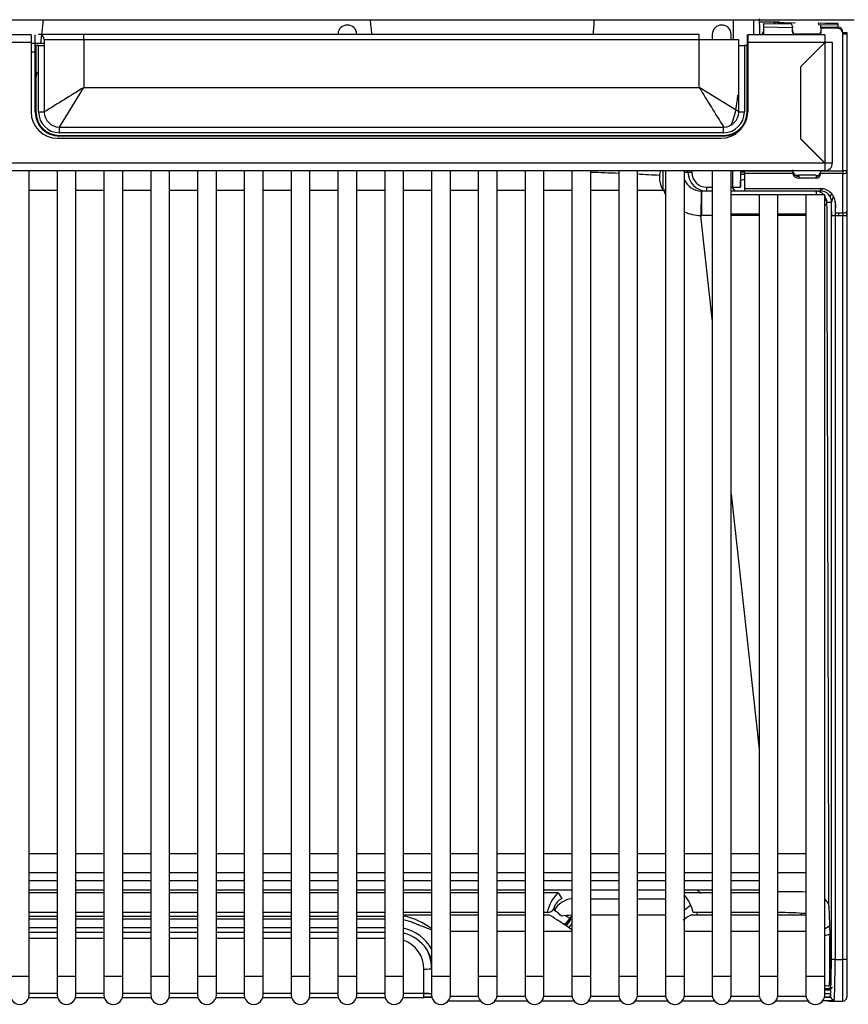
# Model space of a CAD drawing. Header units: millimetres. Extents: x 0 to 287, y 0 to 200.
# Tile 3 of 54: x 37 to 48, y 41 to 54. Entities that reach past the tile are written whole.
import ezdxf

# ---------------------------------------------------------------- set-up
doc = ezdxf.new("R2010")
doc.units = ezdxf.units.MM
doc.layers.add('130.191_BW4C_CTM', color=7, linetype='Continuous')
doc.layers.add('Défaut', color=7, linetype='Continuous')

# ---------------------------------------------------------------- blocks, each defined once
blk = doc.blocks.new('SE1')
at = {"layer": '130.191_BW4C_CTM', "color": 7, "linetype": 'Continuous'}
for p, q in [((31.596, 54.142), (47.868, 54.142)), ((46.877, 54.108), (46.609, 54.113)), ((46.609, 54.112), (46.81, 54.108)), ((46.616, 54.042), (46.612, 54.056)), ((46.616, 53.942), (46.616, 54.042)), ((46.667, 54.091), (46.666, 54.042)), ((47.052, 54.036), (46.666, 54.042)), ((46.666, 54.042), (46.666, 53.942)), ((46.667, 54.091), (47.033, 54.086)), ((46.81, 54.108), (46.853, 54.107)), ((46.853, 54.107), (46.938, 54.106)), ((46.938, 54.106), (47.076, 54.103)), ((47.049, 54.055), (47.051, 54.055)), ((47.051, 54.055), (47.051, 54.041)), ((47.052, 54.034), (47.052, 54.036)), ((47.052, 53.981), (47.052, 54.034)), ((47.076, 54.103), (47.087, 54.103)), ((47.481, 54.093), (47.389, 54.095)), ((47.389, 54.095), (47.393, 54.08)), ((47.393, 54.08), (47.65, 54.076)), ((47.65, 54.094), (47.424, 54.098)), ((47.424, 54.048), (47.649, 54.044)), ((47.424, 54.03), (47.424, 54.048)), ((47.649, 54.027), (47.424, 54.03)), ((47.424, 54.03), (47.424, 53.962)), ((47.65, 54.087), (47.49, 54.093)), ((47.649, 54.076), (47.649, 54.044)), ((47.65, 54.094), (47.65, 54.083)), ((47.65, 54.076), (47.65, 54.087)), ((36.963, 53.942), (30.938, 53.942)), ((36.963, 53.942), (36.963, 53.842)), ((37.018, 53.802), (37.018, 53.942)), ((37.063, 53.952), (37.663, 53.952)), ((37.138, 53.877), (37.138, 53.802)), ((37.663, 53.877), (37.138, 53.877)), ((37.663, 53.877), (37.663, 53.952)), ((37.663, 53.952), (45.813, 53.952)), ((45.813, 53.877), (37.663, 53.877)), ((37.663, 53.877), (37.663, 53.245)), ((45.813, 53.877), (45.813, 53.952)), ((45.813, 53.245), (45.813, 53.877)), ((46.338, 53.877), (45.813, 53.877)), ((45.988, 53.947), (45.988, 53.877)), ((46.238, 53.877), (46.238, 53.947)), ((46.338, 53.802), (46.338, 53.877)), ((46.453, 53.842), (46.453, 53.942)), ((47.478, 53.942), (46.453, 53.942)), ((46.458, 53.942), (46.458, 53.802)), ((47.055, 53.96), (47.423, 53.954)), ((47.478, 53.942), (47.478, 53.842)), ((47.718, 53.974), (47.768, 53.974)), ((47.718, 53.974), (47.718, 53.958)), ((47.718, 53.956), (47.768, 53.956)), ((47.718, 52.142), (47.718, 53.956)), ((47.768, 53.956), (47.768, 53.974)), ((47.768, 53.973), (47.768, 53.965)), ((47.768, 53.965), (47.768, 53.956)), ((47.768, 53.956), (47.768, 52.142)), ((36.963, 53.842), (30.938, 53.842)), ((36.963, 53.842), (36.963, 52.922)), ((37.138, 53.827), (36.963, 53.827)), ((37.018, 52.92), (37.018, 53.802)), ((37.063, 53.802), (37.028, 53.802)), ((37.028, 53.802), (37.028, 52.92)), ((37.063, 52.92), (37.063, 53.802)), ((37.063, 53.802), (37.138, 53.802)), ((37.138, 53.802), (37.138, 52.92)), ((46.338, 52.92), (46.338, 53.802)), ((46.338, 53.802), (46.413, 53.802)), ((46.448, 53.802), (46.413, 53.802)), ((46.413, 53.802), (46.413, 52.92)), ((46.448, 52.92), (46.448, 53.802)), ((46.453, 52.922), (46.453, 53.842)), ((47.478, 53.842), (46.453, 53.842)), ((46.458, 53.802), (46.458, 52.92)), ((47.481, 53.844), (47.156, 53.519)), ((47.478, 53.842), (47.156, 53.52)), ((47.481, 52.242), (47.481, 53.844)), ((47.481, 53.844), (47.578, 53.844)), ((47.578, 53.844), (47.578, 52.242)), ((37.018, 53.712), (36.963, 53.712)), ((37.018, 53.577), (37.028, 53.577)), ((47.156, 53.52), (47.156, 52.565)), ((37.338, 52.72), (37.663, 53.245)), ((37.663, 53.245), (45.813, 53.245)), ((46.338, 52.92), (45.813, 53.245)), ((37.063, 52.92), (37.138, 52.92)), ((46.338, 52.92), (46.413, 52.92)), ((37.338, 52.645), (37.338, 52.72)), ((37.338, 52.72), (46.138, 52.72)), ((46.138, 52.645), (46.138, 52.72)), ((37.308, 52.611), (37.308, 52.601)), ((37.313, 52.572), (46.103, 52.572)), ((46.138, 52.645), (37.338, 52.645)), ((37.338, 52.61), (46.138, 52.61)), ((37.338, 52.6), (37.338, 52.61)), ((46.138, 52.6), (37.338, 52.6)), ((46.138, 52.6), (46.138, 52.61)), ((46.238, 52.615), (46.238, 52.626)), ((46.314, 52.665), (46.317, 52.654)), ((47.156, 52.568), (47.481, 52.242)), ((47.156, 52.565), (47.478, 52.242)), ((47.478, 52.242), (30.938, 52.242)), ((47.478, 52.242), (47.478, 52.142)), ((47.578, 52.242), (47.481, 52.242)), ((47.478, 52.142), (30.938, 52.142)), ((36.938, 41.472), (36.938, 52.142)), ((37.308, 52.142), (37.308, 41.472)), ((37.558, 41.472), (37.558, 52.142)), ((37.928, 52.142), (37.928, 41.472)), ((38.178, 41.472), (38.178, 52.142)), ((38.548, 52.142), (38.548, 41.472)), ((38.798, 41.472), (38.798, 52.142)), ((39.168, 52.142), (39.168, 41.472)), ((39.418, 41.472), (39.418, 52.142)), ((39.788, 52.142), (39.788, 41.472)), ((40.038, 41.472), (40.038, 52.142)), ((40.408, 52.142), (40.408, 41.472)), ((40.658, 41.472), (40.658, 52.142)), ((41.028, 52.142), (41.028, 41.472)), ((41.278, 41.472), (41.278, 52.142)), ((41.648, 52.142), (41.648, 41.472)), ((41.898, 41.472), (41.898, 52.142)), ((42.268, 52.142), (42.268, 41.472)), ((42.518, 41.472), (42.518, 52.142)), ((42.888, 52.142), (42.888, 41.472)), ((43.138, 41.472), (43.138, 52.142)), ((43.508, 52.142), (43.508, 41.472)), ((43.758, 41.472), (43.758, 52.142)), ((44.128, 52.142), (44.128, 41.472)), ((44.378, 41.472), (44.378, 52.142)), ((44.748, 52.142), (44.748, 41.472)), ((44.998, 41.472), (44.998, 52.142)), ((45.339, 51.885), (45.339, 52.142)), ((45.368, 52.142), (45.368, 41.472)), ((45.618, 41.472), (45.618, 52.142)), ((45.618, 52.122), (45.666, 52.122)), ((45.666, 52.122), (45.666, 52.142)), ((45.666, 52.122), (45.716, 52.122)), ((45.716, 52.142), (45.716, 52.122)), ((45.988, 52.142), (45.988, 41.472)), ((46.238, 41.472), (46.238, 52.142)), ((46.261, 51.922), (46.261, 52.142)), ((46.361, 52.142), (46.361, 51.922)), ((46.363, 51.922), (46.366, 52.123)), ((46.365, 52.097), (46.416, 52.096)), ((46.366, 52.142), (46.366, 52.142)), ((46.366, 52.126), (46.416, 52.126)), ((46.416, 52.104), (46.413, 51.904)), ((46.416, 52.142), (47.052, 52.142)), ((46.416, 52.142), (46.416, 52.142)), ((47.053, 52.104), (46.416, 52.104)), ((47.052, 52.142), (47.052, 52.142)), ((47.071, 52.099), (47.055, 52.099)), ((47.061, 52.085), (47.132, 52.083)), ((47.131, 52.068), (47.133, 52.068)), ((47.132, 52.085), (47.363, 52.085)), ((47.363, 52.079), (47.418, 52.079)), ((47.363, 52.068), (47.364, 52.068)), ((47.423, 52.099), (47.414, 52.099)), ((47.718, 52.104), (47.423, 52.104)), ((47.423, 52.104), (47.423, 52.101)), ((47.424, 52.142), (47.424, 52.142)), ((47.424, 52.142), (47.718, 52.142)), ((47.424, 52.132), (47.424, 52.142)), ((47.768, 52.142), (47.718, 52.142)), ((47.718, 52.142), (47.718, 52.104)), ((47.718, 51.584), (47.718, 52.104)), ((47.768, 52.142), (47.768, 52.123)), ((47.768, 52.122), (47.768, 52.142)), ((47.768, 52.123), (47.768, 51.602)), ((45.916, 51.872), (45.916, 51.922)), ((45.916, 51.922), (45.988, 51.922)), ((46.238, 51.922), (46.261, 51.922)), ((46.261, 51.922), (46.361, 51.922)), ((46.361, 51.922), (46.363, 51.922)), ((46.415, 52.027), (46.364, 52.01)), ((47.363, 52.044), (47.133, 52.044)), ((37.308, 51.88), (36.938, 51.88)), ((37.928, 51.88), (37.558, 51.88)), ((38.548, 51.88), (38.178, 51.88)), ((39.168, 51.88), (38.798, 51.88)), ((39.788, 51.88), (39.418, 51.88)), ((40.408, 51.88), (40.038, 51.88)), ((41.028, 51.88), (40.658, 51.88)), ((41.648, 51.88), (41.278, 51.88)), ((42.268, 51.88), (41.898, 51.88)), ((42.888, 51.88), (42.518, 51.88)), ((43.508, 51.88), (43.138, 51.88)), ((44.128, 51.88), (43.758, 51.88)), ((44.748, 51.88), (44.378, 51.88)), ((45.342, 51.88), (44.998, 51.88)), ((45.842, 51.873), (45.849, 51.872)), ((45.916, 51.872), (45.849, 51.872)), ((45.988, 51.872), (45.916, 51.872)), ((46.261, 51.872), (46.238, 51.872)), ((46.608, 51.822), (46.238, 51.822)), ((46.411, 51.872), (46.261, 51.872)), ((46.413, 51.872), (46.411, 51.872)), ((46.413, 51.904), (47.421, 51.904)), ((46.413, 51.904), (46.413, 51.872)), ((47.421, 51.872), (46.413, 51.872)), ((46.858, 51.822), (46.608, 51.822)), ((46.608, 51.822), (46.608, 41.472)), ((46.858, 41.472), (46.858, 51.822)), ((47.228, 51.822), (46.858, 51.822)), ((47.478, 51.822), (47.228, 51.822)), ((47.228, 51.822), (47.228, 41.472)), ((47.421, 51.904), (47.421, 51.872)), ((47.421, 51.901), (47.454, 51.901)), ((47.478, 41.472), (47.478, 51.822)), ((47.565, 51.842), (47.551, 51.794)), ((47.568, 51.718), (47.592, 51.804)), ((47.568, 51.722), (47.505, 51.722)), ((47.566, 51.602), (47.568, 51.722)), ((47.616, 51.735), (47.616, 51.546)), ((47.618, 51.704), (47.616, 51.584)), ((45.85, 51.546), (45.833, 51.546)), ((45.833, 51.546), (45.988, 50.138)), ((46.238, 51.572), (46.608, 51.572)), ((46.858, 51.572), (47.228, 51.572)), ((47.566, 41.691), (47.566, 51.546)), ((47.616, 51.546), (47.566, 51.546)), ((47.616, 51.584), (47.718, 51.584)), ((47.616, 51.546), (47.616, 41.691)), ((47.718, 51.546), (47.616, 51.546)), ((47.666, 51.546), (47.666, 51.584)), ((47.718, 51.584), (47.718, 51.546)), ((47.718, 41.691), (47.718, 51.546)), ((47.768, 51.546), (47.718, 51.546)), ((47.768, 51.602), (47.768, 51.546)), ((47.768, 51.546), (47.768, 51.601)), ((47.768, 51.546), (47.768, 41.691)), ((46.238, 47.855), (46.608, 44.476)), ((37.308, 43.092), (36.938, 43.092)), ((37.928, 43.092), (37.558, 43.092)), ((38.548, 43.092), (38.178, 43.092)), ((39.168, 43.092), (38.798, 43.092)), ((39.788, 43.092), (39.418, 43.092)), ((40.408, 43.092), (40.038, 43.092)), ((41.028, 43.092), (40.658, 43.092)), ((41.648, 43.092), (41.278, 43.092)), ((42.268, 43.092), (41.898, 43.092)), ((42.888, 43.092), (42.518, 43.092)), ((43.508, 43.092), (43.138, 43.092)), ((44.128, 43.092), (43.758, 43.092)), ((44.748, 43.092), (44.378, 43.092)), ((45.368, 43.092), (44.998, 43.092)), ((45.988, 43.092), (45.618, 43.092)), ((46.608, 43.092), (46.238, 43.092)), ((47.228, 43.092), (46.858, 43.092)), ((36.938, 42.842), (37.308, 42.842)), ((37.558, 42.842), (37.928, 42.842)), ((38.178, 42.842), (38.548, 42.842)), ((38.798, 42.842), (39.168, 42.842)), ((39.418, 42.842), (39.788, 42.842)), ((40.038, 42.842), (40.408, 42.842)), ((40.658, 42.842), (41.028, 42.842)), ((41.278, 42.842), (41.648, 42.842)), ((41.898, 42.842), (42.268, 42.842)), ((42.518, 42.842), (42.888, 42.842)), ((43.138, 42.842), (43.508, 42.842)), ((43.758, 42.842), (44.128, 42.842)), ((44.378, 42.842), (44.748, 42.842)), ((44.998, 42.842), (45.368, 42.842)), ((45.618, 42.842), (45.988, 42.842)), ((46.238, 42.842), (46.608, 42.842)), ((46.858, 42.842), (47.228, 42.842)), ((36.938, 42.739), (37.308, 42.739)), ((37.308, 42.734), (36.938, 42.734)), ((37.558, 42.739), (37.928, 42.739)), ((37.928, 42.734), (37.558, 42.734)), ((38.178, 42.739), (38.548, 42.739)), ((38.548, 42.734), (38.178, 42.734)), ((38.798, 42.739), (39.168, 42.739)), ((39.168, 42.734), (38.798, 42.734)), ((39.418, 42.739), (39.788, 42.739)), ((39.788, 42.734), (39.418, 42.734)), ((40.038, 42.739), (40.408, 42.739)), ((40.408, 42.734), (40.038, 42.734)), ((40.658, 42.739), (41.028, 42.739)), ((41.028, 42.734), (40.658, 42.734)), ((41.278, 42.739), (41.648, 42.739)), ((41.648, 42.734), (41.278, 42.734)), ((41.898, 42.739), (42.268, 42.739)), ((42.268, 42.734), (41.898, 42.734)), ((42.518, 42.739), (42.888, 42.739)), ((42.888, 42.734), (42.518, 42.734)), ((43.138, 42.739), (43.508, 42.739)), ((43.508, 42.734), (43.138, 42.734)), ((43.758, 42.739), (44.128, 42.739)), ((44.128, 42.734), (43.758, 42.734)), ((44.378, 42.739), (44.748, 42.739)), ((44.748, 42.734), (44.378, 42.734)), ((44.998, 42.739), (45.368, 42.739)), ((45.368, 42.734), (44.998, 42.734)), ((45.618, 42.739), (45.988, 42.739)), ((45.988, 42.734), (45.618, 42.734)), ((46.238, 42.739), (46.608, 42.739)), ((46.608, 42.734), (46.238, 42.734)), ((36.938, 42.613), (37.308, 42.613)), ((37.308, 42.575), (36.938, 42.575)), ((37.558, 42.613), (37.928, 42.613)), ((37.928, 42.575), (37.558, 42.575)), ((38.178, 42.613), (38.548, 42.613)), ((38.548, 42.575), (38.178, 42.575)), ((38.798, 42.613), (39.168, 42.613)), ((39.168, 42.575), (38.798, 42.575)), ((39.418, 42.613), (39.788, 42.613)), ((39.788, 42.575), (39.418, 42.575)), ((40.038, 42.613), (40.408, 42.613)), ((40.408, 42.575), (40.038, 42.575)), ((40.658, 42.613), (41.028, 42.613)), ((41.028, 42.575), (40.658, 42.575)), ((41.278, 42.613), (41.648, 42.613)), ((41.648, 42.575), (41.278, 42.575)), ((41.898, 42.613), (42.268, 42.613)), ((42.268, 42.575), (41.898, 42.575)), ((42.518, 42.613), (42.888, 42.613)), ((42.888, 42.575), (42.518, 42.575)), ((43.138, 42.613), (43.508, 42.613)), ((43.508, 42.575), (43.138, 42.575)), ((43.758, 42.613), (44.128, 42.613)), ((43.945, 42.575), (43.758, 42.575)), ((44.378, 42.613), (44.748, 42.613)), ((44.998, 42.613), (45.368, 42.613)), ((45.618, 42.613), (45.988, 42.613)), ((45.988, 42.575), (45.618, 42.575)), ((46.238, 42.613), (46.608, 42.613)), ((46.608, 42.575), (46.238, 42.575)), ((44.378, 42.497), (44.748, 42.497)), ((44.998, 42.497), (45.368, 42.497)), ((37.308, 42.313), (36.938, 42.313)), ((37.928, 42.313), (37.558, 42.313)), ((38.548, 42.313), (38.178, 42.313)), ((39.168, 42.313), (38.798, 42.313)), ((39.788, 42.313), (39.418, 42.313)), ((40.408, 42.313), (40.038, 42.313)), ((41.028, 42.313), (40.658, 42.313)), ((41.648, 42.313), (41.278, 42.313)), ((42.268, 42.313), (41.898, 42.313)), ((41.898, 42.283), (42.268, 42.283)), ((42.888, 42.313), (42.518, 42.313)), ((42.518, 42.283), (42.888, 42.283)), ((43.508, 42.313), (43.138, 42.313)), ((43.138, 42.283), (43.508, 42.283)), ((43.802, 42.313), (43.758, 42.313)), ((43.758, 42.283), (43.817, 42.283)), ((44.748, 42.277), (44.378, 42.277)), ((45.368, 42.277), (44.998, 42.277)), ((45.718, 42.283), (45.988, 42.283)), ((45.988, 42.313), (45.734, 42.313)), ((46.608, 42.313), (46.238, 42.313)), ((46.238, 42.283), (46.608, 42.283)), ((46.858, 42.283), (47.228, 42.283)), ((47.532, 42.383), (47.533, 42.383)), ((36.938, 42.263), (37.308, 42.263)), ((37.308, 42.226), (36.938, 42.226)), ((37.558, 42.263), (37.928, 42.263)), ((37.928, 42.226), (37.558, 42.226)), ((38.178, 42.263), (38.548, 42.263)), ((38.548, 42.226), (38.178, 42.226)), ((38.798, 42.263), (39.168, 42.263)), ((39.168, 42.226), (38.798, 42.226)), ((39.418, 42.263), (39.788, 42.263)), ((39.788, 42.226), (39.418, 42.226)), ((40.038, 42.263), (40.408, 42.263)), ((40.408, 42.226), (40.038, 42.226)), ((40.658, 42.263), (41.028, 42.263)), ((41.028, 42.226), (40.658, 42.226)), ((41.278, 42.263), (41.648, 42.263)), ((41.648, 42.226), (41.278, 42.226)), ((44.113, 42.223), (44.108, 42.242)), ((36.938, 42.117), (37.308, 42.117)), ((36.938, 42.054), (37.308, 42.054)), ((37.558, 42.117), (37.928, 42.117)), ((37.558, 42.054), (37.928, 42.054)), ((38.178, 42.117), (38.548, 42.117)), ((38.178, 42.054), (38.548, 42.054)), ((38.798, 42.117), (39.168, 42.117)), ((38.798, 42.054), (39.168, 42.054)), ((39.418, 42.117), (39.788, 42.117)), ((39.418, 42.054), (39.788, 42.054)), ((40.038, 42.117), (40.408, 42.117)), ((40.038, 42.054), (40.408, 42.054)), ((40.658, 42.117), (41.028, 42.117)), ((40.658, 42.054), (41.028, 42.054)), ((41.278, 42.117), (41.648, 42.117)), ((41.278, 42.054), (41.648, 42.054)), ((42.888, 42.063), (42.518, 42.063)), ((43.508, 42.063), (43.138, 42.063)), ((44.128, 42.063), (43.758, 42.063)), ((45.988, 42.063), (45.618, 42.063)), ((46.608, 42.063), (46.238, 42.063)), ((47.228, 42.063), (46.858, 42.063)), ((47.544, 42.089), (47.553, 41.205)), ((37.308, 41.971), (36.938, 41.971)), ((37.928, 41.971), (37.558, 41.971)), ((38.548, 41.971), (38.178, 41.971)), ((39.168, 41.971), (38.798, 41.971)), ((39.788, 41.971), (39.418, 41.971)), ((40.408, 41.971), (40.038, 41.971)), ((41.028, 41.971), (40.658, 41.971)), ((41.648, 41.971), (41.278, 41.971)), ((47.616, 41.691), (47.566, 41.691)), ((47.616, 41.691), (47.718, 41.691)), ((47.718, 41.141), (47.718, 41.691)), ((47.768, 41.691), (47.718, 41.691)), ((47.768, 41.691), (47.768, 41.191)), ((42.166, 41.243), (42.167, 41.563)), ((42.267, 41.574), (42.266, 41.23)), ((42.268, 41.574), (42.267, 41.574)), ((36.688, 41.472), (36.938, 41.472)), ((36.938, 41.222), (36.938, 41.472)), ((37.308, 41.472), (37.558, 41.472)), ((37.308, 41.472), (37.308, 41.222)), ((37.558, 41.222), (37.558, 41.472)), ((37.928, 41.472), (38.178, 41.472)), ((37.928, 41.472), (37.928, 41.222)), ((38.178, 41.222), (38.178, 41.472)), ((38.548, 41.472), (38.798, 41.472)), ((38.548, 41.472), (38.548, 41.222)), ((38.798, 41.222), (38.798, 41.472)), ((39.168, 41.472), (39.418, 41.472)), ((39.168, 41.472), (39.168, 41.222)), ((39.418, 41.222), (39.418, 41.472)), ((39.788, 41.472), (40.038, 41.472)), ((39.788, 41.472), (39.788, 41.222)), ((40.038, 41.222), (40.038, 41.472)), ((40.408, 41.472), (40.658, 41.472)), ((40.408, 41.472), (40.408, 41.222)), ((40.658, 41.222), (40.658, 41.472)), ((41.028, 41.472), (41.278, 41.472)), ((41.028, 41.472), (41.028, 41.222)), ((41.278, 41.222), (41.278, 41.472)), ((41.648, 41.472), (41.898, 41.472)), ((41.648, 41.472), (41.648, 41.222)), ((41.898, 41.222), (41.898, 41.472)), ((42.268, 41.472), (42.518, 41.472)), ((42.268, 41.472), (42.268, 41.222)), ((42.518, 41.222), (42.518, 41.472)), ((42.888, 41.472), (43.138, 41.472)), ((42.888, 41.472), (42.888, 41.222)), ((43.138, 41.222), (43.138, 41.472)), ((43.508, 41.472), (43.758, 41.472)), ((43.508, 41.472), (43.508, 41.222)), ((43.758, 41.222), (43.758, 41.472)), ((44.128, 41.472), (44.378, 41.472)), ((44.128, 41.472), (44.128, 41.222)), ((44.378, 41.222), (44.378, 41.472)), ((44.748, 41.472), (44.998, 41.472)), ((44.748, 41.472), (44.748, 41.222)), ((44.998, 41.222), (44.998, 41.472)), ((45.368, 41.472), (45.618, 41.472)), ((45.368, 41.472), (45.368, 41.222)), ((45.618, 41.222), (45.618, 41.472)), ((45.988, 41.472), (46.238, 41.472)), ((45.988, 41.472), (45.988, 41.222)), ((46.238, 41.222), (46.238, 41.472)), ((46.608, 41.472), (46.858, 41.472)), ((46.608, 41.472), (46.608, 41.222)), ((46.858, 41.222), (46.858, 41.472)), ((47.228, 41.472), (47.478, 41.472)), ((47.228, 41.472), (47.228, 41.222)), ((47.478, 41.222), (47.478, 41.472)), ((36.938, 41.243), (37.308, 41.243)), ((37.558, 41.243), (37.928, 41.243)), ((38.178, 41.243), (38.548, 41.243)), ((38.798, 41.243), (39.168, 41.243)), ((39.418, 41.243), (39.788, 41.243)), ((40.038, 41.243), (40.408, 41.243)), ((40.658, 41.243), (41.028, 41.243)), ((41.278, 41.243), (41.648, 41.243)), ((41.898, 41.243), (42.166, 41.243)), ((42.166, 41.187), (42.166, 41.243)), ((42.249, 41.237), (42.166, 41.237)), ((42.266, 41.23), (42.268, 41.227)), ((47.478, 41.287), (47.552, 41.287)), ((47.552, 41.237), (47.478, 41.237)), ((47.551, 41.343), (47.533, 41.343)), ((47.538, 41.303), (47.551, 41.322)), ((36.933, 41.187), (37.313, 41.187)), ((37.553, 41.187), (37.933, 41.187)), ((38.173, 41.187), (38.553, 41.187)), ((38.793, 41.187), (39.173, 41.187)), ((39.413, 41.187), (39.793, 41.187)), ((40.033, 41.187), (40.413, 41.187)), ((40.653, 41.187), (41.033, 41.187)), ((41.273, 41.187), (41.653, 41.187)), ((41.893, 41.187), (42.166, 41.187)), ((42.166, 41.194), (42.271, 41.194)), ((42.271, 41.192), (42.166, 41.192)), ((42.488, 41.142), (42.917, 41.142)), ((42.516, 41.205), (42.889, 41.205)), ((43.108, 41.142), (43.537, 41.142)), ((43.136, 41.205), (43.509, 41.205)), ((43.728, 41.142), (44.157, 41.142)), ((43.756, 41.205), (44.129, 41.205)), ((44.348, 41.142), (44.777, 41.142)), ((44.376, 41.205), (44.749, 41.205)), ((44.968, 41.142), (45.397, 41.142)), ((44.996, 41.205), (45.369, 41.205)), ((45.588, 41.142), (46.017, 41.142)), ((45.616, 41.205), (45.989, 41.205)), ((46.208, 41.142), (46.637, 41.142)), ((46.236, 41.205), (46.609, 41.205)), ((46.828, 41.142), (47.257, 41.142)), ((46.856, 41.205), (47.229, 41.205)), ((47.448, 41.142), (47.452, 41.142)), ((47.452, 41.147), (47.452, 41.142)), ((47.474, 41.194), (47.554, 41.194)), ((47.555, 41.192), (47.474, 41.192)), ((47.561, 41.142), (47.481, 41.142)), ((47.54, 41.141), (47.718, 41.141))]:
    blk.add_line(p, q, dxfattribs=at)
for centre, radius, start, end in [((7.08, 57.563), 30.244, 352.9018, 353.5043), ((73.608, 57.915), 32.376, 186.6935, 187.0329), ((23.2, 55.482), 21.268, 355.8738, 356.3875), ((2091.409, 56.277), 2044.877, 180.059819, 180.065423), ((41.153, 53.947), 0.125, 2.3059, 177.6941), ((46.113, 53.947), 0.125, 0, 179.9998), ((37.063, 53.877), 0.075, 0, 90), ((7.08, 57.563), 30.244, 352.0424, 352.1761), ((198.881, -207.77), 306.79, 121.70182, 121.81714), ((306.828, 214.462), 306.789, 211.70182, 211.81714), ((37.313, 52.922), 0.35, 180, 270), ((37.338, 52.92), 0.32, 180, 270), ((37.338, 52.92), 0.31, 180, 270), ((37.338, 52.92), 0.275, 180, 270), ((37.338, 52.92), 0.2, 180, 270), ((46.103, 52.922), 0.35, 270, 0), ((46.138, 52.92), 0.31, 270, 0), ((46.138, 52.92), 0.275, 270, 0), ((46.138, 52.92), 0.32, 270, 0), ((46.138, 52.92), 0.2, 270, 0), ((46.282, 52.91), 0.219, 291.7045, 296.6126), ((47.478, 52.242), 0.1, 270, 0), ((43.182, 15.44), 36.699, 87.554, 88.1321), ((43.182, 15.44), 36.699, 86.7046, 87.1632), ((47.197, 52.127), 0.145, 180.1255, 189.1096), ((47.133, 52.143), 0.0753, 215.3679, 268.9244), ((47.362, 52.126), 0.0584, 271.7584, 332.8048), ((45.469, 51.999), 0.174, 183.4573, 222.975), ((46.479, 52.035), 0.252, 206.092, 220.7634), ((15.647, 51.633), 30.204, 359.8364, 0.4548), ((46.787, 51.863), 0.58, 356.4053, 358.9683), ((47.037, 47.199), 4.572, 84.1438, 84.41), ((46.794, -126.338), 177.887, 90.25953, 90.30384), ((46.794, -126.338), 177.887, 90.05959, 90.17888), ((46.794, -126.338), 177.887, 89.85997, 89.97864), ((36.543, 51.614), 11.024, 359.8435, 0.2008), ((44.274, 42.224), 0.481, 133.191, 169.3546), ((45.262, 42.225), 0.479, 10.5891, 41.6845), ((47.016, 35.902), 6.686, 88.1639, 91.3589), ((45.034, 43.158), 0.999, 305.5845, 312.0075), ((47.72, 42.42), 0.191, 182.1222, 191.3214), ((41.714, 41.358), 0.927, 53.1502, 78.545), ((43.521, 41.671), 0.681, 52.5034, 64.2027), ((44.502, 43.158), 0.999, 232.4573, 233.7191), ((43.633, 41.919), 0.497, 43.967, 57.2079), ((44.502, 43.158), 0.999, 242.5884, 246.3884), ((45.99, 41.71), 0.635, 115.3741, 127.9188), ((40.605, 43.373), 5.293, 348.0582, 348.3983), ((46.827, 36.035), 6.278, 86.2748, 89.7157), ((44.105, 42.267), 0.025, 261.8734, 276.1874), ((47.524, 41.358), 0.0187, 269.7677, 2.7852), ((36.813, 41.222), 0.125, 179.9998, 0), ((37.433, 41.222), 0.125, 179.9998, 0), ((38.053, 41.222), 0.125, 179.9998, 0), ((38.673, 41.222), 0.125, 179.9998, 0), ((39.293, 41.222), 0.125, 179.9998, 0), ((39.913, 41.222), 0.125, 179.9998, 0), ((40.533, 41.222), 0.125, 179.9998, 0), ((41.153, 41.222), 0.125, 179.9998, 0), ((41.773, 41.222), 0.125, 179.9998, 0), ((42.393, 41.222), 0.125, 179.9998, 0), ((43.013, 41.222), 0.125, 179.9998, 0), ((43.633, 41.222), 0.125, 179.9998, 0), ((44.253, 41.222), 0.125, 179.9998, 0), ((44.873, 41.222), 0.125, 179.9998, 0), ((45.493, 41.222), 0.125, 179.9998, 0), ((46.113, 41.222), 0.125, 179.9998, 0), ((46.733, 41.222), 0.125, 179.9998, 0), ((47.353, 41.222), 0.125, 179.9998, 0), ((47.539, 41.352), 0.0494, 269.5009, 325.5875), ((47.718, 41.191), 0.05, 269.9998, 359.9998)]:
    blk.add_arc(centre, radius, start, end, dxfattribs=at)
for centre, major_axis, ratio, start_param, end_param in [((46.613, 54.155), (0, -0.1), 0.034917, 4.711854, 6.160487), ((46.873, 53.908), (-0.207, 0.004), 0.967992, 4.712389, 5.077855), ((47.032, 54.036), (-0.002, 0.05), 0.38316, 4.691204, 6.139835), ((47.423, 54.048), (-0.0005, -0.05), 0.014023, 2.73212, 3.141495), ((47.423, 54.048), (-0.0005, -0.05), 0.014023, 1.570698, 2.247816), ((47.479, 54.085), (0.07, -0.0011), 0.122759, 1.415625, 1.555251), ((47.648, 53.974), (0.07, -0.0012), 0.999386, 0.017443, 1.570796), ((47.648, 53.956), (0, -0.0705), 0.992546, 1.570796, 3.126396), ((46.818, 53.909), (0.15, 0.163), 0.762535, 1.778526, 2.014083), ((46.818, 53.909), (-0.192, -0.088), 0.627723, -0.981778, -0.85406), ((47.131, 54.002), (-0.08, 0), 0.999386, 0, 0.561511), ((47.132, 53.982), (0.0221, 0.0776), 0.991937, 1.850875, 2.356106), ((47.364, 53.982), (0.06, 0), 0.999386, 5.783322, 6.283185), ((47.364, 53.962), (-0.0166, 0.0582), 0.991955, 4.105039, 4.43199), ((46.139, 53.204), (-0.001, -0.53), 0.351592, 0.562958, 1.456478), ((46.235, 53.185), (0.3, 0), 0.041915, -0.779964, -0.75597), ((46.292, 53.178), (-0.298, -0.486), 0.704364, 0.912784, 0.929739), ((45.291, 52.228), (-0.02, -0.199), 0.110231, 0.732716, 1.138821), ((45.277, 51.854), (0, 0.3), 0.070109, -1.107467, -0.727245), ((45.916, 52.122), (0.25, 0), 0.999632, 3.141593, 4.712389), ((45.916, 52.122), (0.2, 0), 0.999386, 3.141593, 4.712389), ((46.364, 52.142), (0, -0.05), 0.035054, 1.186824, 1.570796), ((46.414, 52.142), (0, 0.1), 0.017527, 4.328417, 4.712389), ((47.131, 52.152), (-0.08, 0), 0.999386, 0, 0.725069), ((47.054, 52.142), (0, -0.1), 0.024538, 4.712389, 4.860382), ((47.132, 52.12), (0.0796, -0.0088), 0.958262, 3.466121, 4.829362), ((47.133, 52.055), (-0.0001, 0.03), 0.000825, 0.122173, 1.954768), ((47.363, 52.102), (0.0597, 0.0066), 0.958298, 4.599504, 6.163905), ((47.363, 52.055), (-0.0001, 0.03), 0.000825, 0.122173, 1.954768), ((47.364, 52.132), (0.06, 0), 0.999386, 5.699724, 6.283185), ((47.718, 52.123), (-0.05, 0), 0.374607, 1.570796, 3.141593), ((45.848, 52.122), (-0.202, 0.149), 0.992969, 1.040358, 2.178651), ((45.342, 51.907), (-0.276, -0.119), 0.080113, -3.223076, -3.173924), ((45.342, 51.907), (-0.276, -0.119), 0.080113, 1.536357, 1.643099), ((45.848, 52.096), (0.426, -0.349), 0.996878, 4.232254, 4.336769), ((47.355, 51.722), (0, 0.15), 0.999391, 5.442117, 6.283185), ((47.418, 51.704), (-0.146, -0.139), 0.985982, 2.374256, 3.945053), ((47.418, 51.722), (-0.11, -0.104), 0.981347, 2.378466, 3.949263), ((47.355, 51.722), (0, 0.15), 0.999391, 4.712389, 5.322282), ((45.848, 52.096), (0.426, -0.349), 0.996878, 4.965375, 5.370546), ((47.571, 51.546), (0, 0.15), 0.034921, 1.186824, 1.570796), ((47.718, 51.602), (0.05, 0), 0.374607, 4.712389, 6.283185), ((43.945, 42.587), (0.0508, -0.0861), 0.061263, 4.81585, 6.159942), ((45.381, 42.161), (-0.119, -0.6), 0.981063, 2.481865, 2.598332), ((44.157, 42.199), (-0.289, -0.082), 0.991957, 4.536007, 5.500955), ((43.802, 42.412), (0.0962, 0.0272), 0.991957, 4.438938, 5.500955), ((44.157, 42.344), (-0.262, 0), 0.121869, 0.034445, 0.239558), ((44.157, 42.199), (-0.3, 0), 0.258819, 4.8094, 5.298551), ((44.154, 42.208), (0.0147, -0.0642), 0.757832, 3.394789, 3.99594), ((47.053, 42.606), (-0.02, -0.55), 0.277467, 0.952377, 0.98818), ((47.531, 41.986), (0, 0.4), 0.034921, 4.974188, 6.161012), ((41.79, 41.549), (-0.112, 0.669), 0.95831, 5.743329, 5.943927), ((44.157, 41.986), (-0.398, 0.296), 0.126212, -1.404631, -0.891177), ((43.801, 42.412), (-0.246, -0.249), 0.985077, 1.498515, 1.83205), ((43.802, 42.41), (-0.337, -0.095), 0.991957, 2.015323, 2.359362), ((43.804, 42.402), (-0.062, 0.362), 0.951617, 3.744093, 4.041875), ((43.804, 42.415), (-0.069, 0.411), 0.95831, 3.744649, 3.907916), ((47.232, 42.581), (-0.353, -0.422), 0.982206, 1.17487, 1.327426), ((41.79, 41.558), (-0.181, 0.53), 0.981427, 4.898762, 5.751966), ((41.79, 41.545), (0.166, -0.482), 0.97944, 1.820851, 2.587175), ((47.251, 42.141), (0.55, 0.005), 0.258808, -1.148495, -1.008499), ((41.767, 41.567), (0.141, -0.378), 0.990537, 1.205267, 2.449482), ((47.44, 21.932), (0.175, 40.029), 0.000501, -1.064045, -1.045837), ((41.767, 41.58), (-0.17, 0.474), 0.992763, 4.359179, 4.963732), ((41.79, 41.545), (0.166, -0.482), 0.97944, 1.538048, 1.820851), ((47.548, 41.691), (0, -0.5), 0.034921, 0.23715, 1.570796), ((47.598, 41.691), (0, -0.55), 0.031746, 0.23715, 1.570796), ((42.167, 41.575), (0.1, -0.0005), 0.121868, 4.713024, 6.247034), ((42.166, 41.229), (0.1, 0), 0.140641, 0.035022, 1.569032), ((42.316, 41.229), (0.0414, 0.028), 0.998006, 2.53704, 2.850251), ((47.259, 41.305), (0.55, 0), 0.072143, 1.068112, 1.161719), ((47.259, 41.275), (-0.58, 0), 0.055027, 4.209502, 4.325589), ((42.166, 41.179), (0.15, 0), 0.053143, 0.769397, 1.569882), ((47.453, 41.134), (0.15, 0), 0.055027, 1.381662, 1.573742), ((47.603, 41.205), (-0.0495, 0.0072), 0.971452, 0.147645, 1.710242)]:
    blk.add_ellipse(centre, major_axis=major_axis, ratio=ratio, start_param=start_param, end_param=end_param, dxfattribs=at)
for points, knots in [([(46.27, 53.877), (46.27, 53.898), (46.27, 53.918), (46.27, 54.007), (46.27, 54.074), (46.27, 54.142)], [0.22996874, 0.22996874, 0.22996874, 0.22996874, 0.25, 0.25, 0.31640475, 0.31640475, 0.31640475, 0.31640475]), ([(45.842, 51.872), (45.842, 51.872), (45.842, 51.865), (45.841, 51.833), (45.841, 51.808), (45.839, 51.743), (45.838, 51.704), (45.836, 51.624), (45.834, 51.583), (45.833, 51.546)], [0, 0, 0, 0, 0.25, 0.25, 0.5, 0.5, 0.75, 0.75, 1, 1, 1, 1]), ([(47.355, 51.872), (47.356, 51.872), (47.358, 51.872), (47.361, 51.868), (47.363, 51.864), (47.364, 51.86), (47.365, 51.858), (47.366, 51.856), (47.366, 51.854), (47.366, 51.854), (47.367, 51.853)], [0, 0, 0, 0, 0.25, 0.5, 0.75, 0.75, 0.875, 0.9375, 0.9375, 1, 1, 1, 1]), ([(47.503, 51.713), (47.502, 51.711), (47.502, 51.709), (47.5, 51.704), (47.497, 51.7), (47.493, 51.694), (47.489, 51.69), (47.488, 51.689), (47.486, 51.687), (47.485, 51.686), (47.484, 51.684), (47.482, 51.682), (47.479, 51.68), (47.478, 51.678)], [0, 0, 0, 0, 0.0625, 0.0625, 0.125, 0.1875, 0.1875, 0.21875, 0.21875, 0.234375, 0.234375, 0.25, 0.2800672, 0.2800672, 0.2800672, 0.2800672]), ([(47.503, 51.713), (47.504, 51.325), (47.505, 50.938), (47.507, 50.163), (47.508, 49.776), (47.511, 49.001), (47.512, 48.613), (47.514, 47.839), (47.515, 47.451), (47.517, 46.676), (47.518, 46.289), (47.52, 45.708), (47.521, 45.32), (47.523, 44.739), (47.524, 44.158), (47.525, 43.77), (47.526, 43.382), (47.527, 43.189), (47.528, 42.801), (47.528, 42.607), (47.529, 42.413)], [0, 0, 0, 0, 0.125, 0.125, 0.25, 0.25, 0.375, 0.375, 0.5, 0.5, 0.625, 0.625, 0.6875, 0.75, 0.8125, 0.875, 0.875, 0.9375, 0.9375, 1, 1, 1, 1]), ([(43.995, 42.501), (43.99, 42.498), (43.98, 42.492), (43.971, 42.485), (43.963, 42.478), (43.958, 42.475), (43.952, 42.469), (43.95, 42.467), (43.947, 42.465), (43.946, 42.464), (43.946, 42.463), (43.944, 42.462), (43.936, 42.453), (43.929, 42.445), (43.921, 42.435), (43.92, 42.433), (43.917, 42.429), (43.916, 42.428), (43.912, 42.422), (43.908, 42.415), (43.904, 42.409), (43.902, 42.405), (43.901, 42.403), (43.901, 42.402), (43.9, 42.401), (43.9, 42.401), (43.899, 42.399), (43.898, 42.398), (43.897, 42.393), (43.895, 42.391), (43.893, 42.386), (43.893, 42.383), (43.891, 42.38), (43.891, 42.379), (43.891, 42.378), (43.891, 42.377), (43.89, 42.376), (43.89, 42.374), (43.889, 42.37), (43.889, 42.367), (43.889, 42.365), (43.889, 42.364)], [0, 0, 0, 0, 0.0625, 0.125, 0.125, 0.1875, 0.1875, 0.21875, 0.226562, 0.226562, 0.234375, 0.234375, 0.25, 0.375, 0.375, 0.40625, 0.40625, 0.4375, 0.4375, 0.5, 0.5625, 0.5625, 0.578125, 0.585938, 0.585938, 0.59375, 0.59375, 0.625, 0.625, 0.6875, 0.6875, 0.75, 0.75, 0.78125, 0.78125, 0.796875, 0.796875, 0.8125, 0.875, 0.9375, 1, 1, 1, 1]), ([(47.481, 42.485), (47.484, 42.481), (47.489, 42.477), (47.493, 42.472), (47.497, 42.468), (47.498, 42.467), (47.502, 42.462), (47.508, 42.455), (47.515, 42.446), (47.518, 42.44), (47.522, 42.434), (47.525, 42.428), (47.527, 42.423), (47.528, 42.418), (47.529, 42.416), (47.529, 42.413)], [0.5062207, 0.5062207, 0.5062207, 0.5062207, 0.5625, 0.59375, 0.59375, 0.625, 0.625, 0.6875, 0.75, 0.8125, 0.8125, 0.875, 0.9375, 0.9375, 1, 1, 1, 1]), ([(42.268, 42.083), (42.26, 42.086), (42.252, 42.09), (42.231, 42.098), (42.219, 42.102), (42.195, 42.112), (42.182, 42.116), (42.145, 42.13), (42.109, 42.144), (42.072, 42.158), (42.048, 42.168), (42.035, 42.173), (42.023, 42.178)], [0.1671691, 0.1671691, 0.1671691, 0.1671691, 0.25, 0.25, 0.375, 0.375, 0.5, 0.5, 0.75, 0.875, 0.875, 1, 1, 1, 1]), ([(47.603, 41.157), (47.602, 41.156), (47.602, 41.154), (47.6, 41.151), (47.597, 41.149), (47.594, 41.147), (47.593, 41.147), (47.592, 41.146), (47.591, 41.146), (47.59, 41.146), (47.587, 41.145), (47.583, 41.144), (47.576, 41.143), (47.571, 41.142), (47.566, 41.142), (47.563, 41.142), (47.557, 41.141), (47.551, 41.141), (47.544, 41.141), (47.539, 41.141), (47.536, 41.141), (47.534, 41.141), (47.532, 41.141), (47.531, 41.141), (47.526, 41.141), (47.519, 41.141), (47.507, 41.142), (47.498, 41.142), (47.492, 41.142), (47.489, 41.142), (47.485, 41.142), (47.483, 41.142), (47.482, 41.142), (47.481, 41.142)], [0, 0, 0, 0, 0.0625, 0.125, 0.1875, 0.25, 0.25, 0.265625, 0.265625, 0.28125, 0.3125, 0.375, 0.4375, 0.5, 0.5, 0.5625, 0.5625, 0.625, 0.6875, 0.6875, 0.71875, 0.734375, 0.734375, 0.75, 0.75, 0.8125, 0.875, 0.9375, 0.9375, 0.96875, 0.984375, 0.984375, 1, 1, 1, 1])]:
    blk.add_open_spline(points, degree=3, knots=knots, dxfattribs=at)
for points in [[(47.505, 51.722), (47.505, 51.722), (47.504, 51.722), (47.504, 51.72), (47.503, 51.717), (47.503, 51.714), (47.503, 51.713)], [(47.567, 51.546), (47.567, 51.559), (47.567, 51.571), (47.567, 51.584)]]:
    blk.add_open_spline(points, degree=3, dxfattribs=at)

msp = doc.modelspace()

# ---------------------------------------------------------------- block references
at = {"layer": 'Défaut'}
msp.add_blockref('SE1', (0, 0), dxfattribs=at)

doc.saveas('drawing.dxf')
